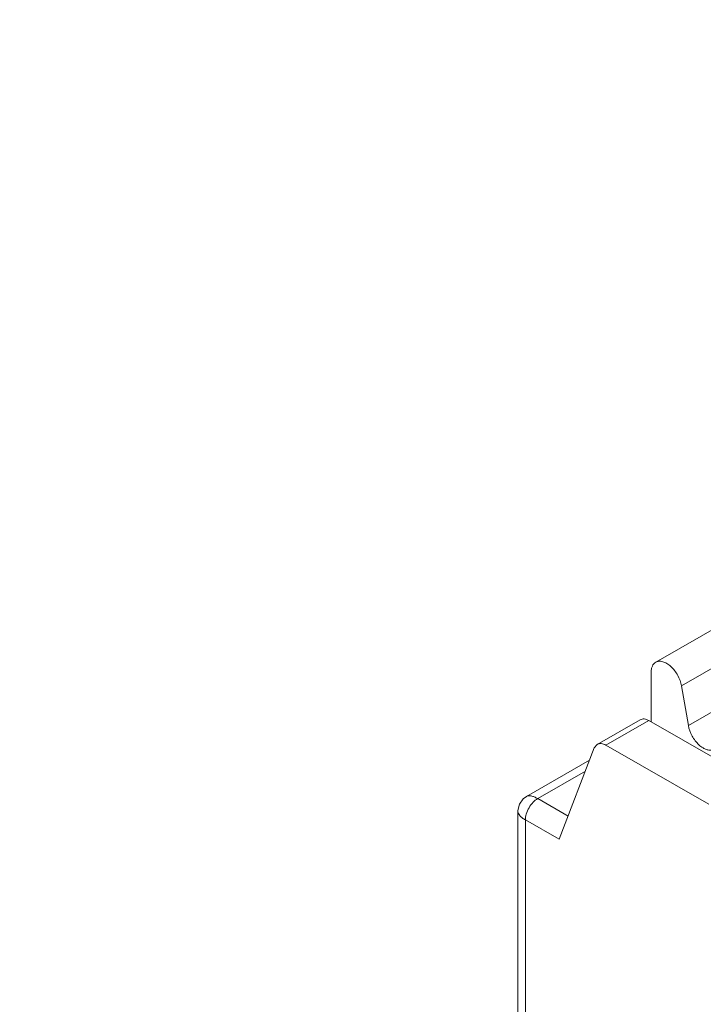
# Model space of a CAD drawing. Header units: centimetres. Extents: x -24.5 to 49.7, y -16.6 to 18.4.
# Tile 71 of 248: x -13.248 to -12.695, y -8.965 to -8.167. Entities that reach past the tile are written whole.
import ezdxf

# ---------------------------------------------------------------- set-up
doc = ezdxf.new("R2010")
doc.units = ezdxf.units.CM
doc.header["$MEASUREMENT"] = 0
doc.layers.add('layer 1', color=7, linetype='Continuous')

msp = doc.modelspace()

# ---------------------------------------------------------------- linework, layer by layer
at = {"layer": 'layer 1', "color": 1, "lineweight": 0}
msp.add_open_spline([(24.98821, 18.39808), (24.98821, 18.39808), (24.98821, -16.60193), (24.98821, -16.60193), (24.98821, -16.60193), (-24.51772, -16.60193), (-24.51772, -16.60193), (-24.51772, -16.60193), (-24.51772, 18.39808), (-24.51772, 18.39808), (-24.51772, 18.39808), (24.98821, 18.39808), (24.98821, 18.39808)], degree=3, knots=[0, 0, 0, 0, 0.25, 0.25, 0.25, 0.5, 0.5, 0.5, 0.75, 0.75, 0.75, 1, 1, 1, 1], dxfattribs=at)
at = {"layer": 'layer 1', "color": 5, "lineweight": 0}
msp.add_open_spline([(-23.26688, 17.18067), (-23.26688, 17.18067), (-23.26688, -15.60944), (-23.26688, -15.60944), (-23.26688, -15.60944), (23.98644, -15.60944), (23.98644, -15.60944)], degree=3, knots=[0, 0, 0, 0, 0.5, 0.5, 0.5, 1, 1, 1, 1], dxfattribs=at)
at = {"layer": 'layer 1', "lineweight": 9}
for points in [[(-15.1136, -11.88825), (-15.1136, -11.88825), (-7.7056, -7.63919), (-7.7056, -7.63919)], [(-7.69027, -7.64798), (-7.69027, -7.64798), (-15.09828, -11.89705), (-15.09828, -11.89705)], [(-15.01708, -11.94361), (-15.01708, -11.94361), (-7.61107, -7.6957), (-7.61107, -7.6957)], [(-7.57273, -7.75186), (-7.57273, -7.75186), (-14.96955, -11.9945), (-14.96955, -11.9945)], [(-14.93426, -12.08187), (-14.93426, -12.08187), (-7.53905, -7.84015), (-7.53905, -7.84015)], [(-14.9151, -12.1313), (-14.9151, -12.1313), (-7.52411, -7.89201), (-7.52411, -7.89201)], [(-14.88686, -12.20355), (-14.88686, -12.20355), (-7.54291, -7.99124), (-7.54291, -7.99124)], [(-7.53917, -8.00091), (-7.53917, -8.00091), (-14.88585, -12.2148), (-14.88585, -12.2148)], [(-14.88518, -12.22255), (-14.88518, -12.22255), (-7.53658, -8.00757), (-7.53658, -8.00757)], [(-14.88501, -12.22285), (-14.88501, -12.22285), (-7.53646, -8.0079), (-7.53646, -8.0079)], [(-14.81265, -12.49002), (-14.81265, -12.49002), (-7.43858, -8.26043), (-7.43858, -8.26043)], [(-14.88093, -12.56483), (-14.88093, -12.56483), (-7.42727, -8.28959), (-7.42727, -8.28959)], [(-7.42702, -8.29024), (-7.42702, -8.29024), (-14.88068, -12.56548), (-14.88068, -12.56548)], [(-14.87955, -12.56837), (-14.87955, -12.56837), (-7.4259, -8.29313), (-7.4259, -8.29313)], [(-7.42438, -8.29707), (-7.42438, -8.29707), (-14.87803, -12.5723), (-14.87803, -12.5723)], [(-14.86912, -12.59635), (-14.86912, -12.59635), (-7.41513, -8.32092), (-7.41513, -8.32092)], [(-7.40988, -8.33449), (-7.40988, -8.33449), (-14.86196, -12.60882), (-14.86196, -12.60882)], [(-14.75264, -12.64545), (-14.75264, -12.64545), (-7.37265, -8.41245), (-7.37265, -8.41245)], [(-14.73894, -12.65609), (-14.73894, -12.65609), (-7.3474, -8.41648), (-7.3474, -8.41648)], [(-7.30843, -8.44359), (-7.30843, -8.44359), (-14.70852, -12.68811), (-14.70852, -12.68811)], [(-14.69375, -12.71923), (-14.69375, -12.71923), (-7.29321, -8.47444), (-7.29321, -8.47444)], [(-7.28802, -8.48968), (-7.28802, -8.48968), (-14.69044, -12.73553), (-14.69044, -12.73553)], [(-12.73328, -8.68778), (-12.73328, -8.68778), (-12.59912, -8.61083), (-12.59912, -8.61083)], [(-14.68973, -12.87593), (-14.68973, -12.87593), (-7.28114, -8.62654), (-7.28114, -8.62654)], [(-12.57826, -8.62991), (-12.57826, -8.62991), (-12.71242, -8.70686), (-12.71242, -8.70686)], [(-7.28114, -8.64338), (-7.28114, -8.64338), (-14.68973, -12.89277), (-14.68973, -12.89277)], [(-12.70686, -8.73909), (-12.70686, -8.73909), (-12.5727, -8.66214), (-12.5727, -8.66214)], [(-14.68973, -12.93732), (-14.68973, -12.93732), (-7.29074, -8.69342), (-7.29074, -8.69342)], [(-12.73696, -8.73616), (-12.73696, -8.73616), (-12.73696, -8.69589), (-12.73696, -8.69589)], [(-12.71242, -8.70686), (-12.71242, -8.70686), (-12.70686, -8.73909), (-12.70686, -8.73909)], [(-14.68973, -12.96455), (-14.68973, -12.96455), (-7.30529, -8.72901), (-7.30529, -8.72901)], [(-12.7459, -8.73437), (-12.7459, -8.73437), (-12.78068, -8.75432), (-12.78068, -8.75432)], [(-12.7389, -8.73505), (-12.7389, -8.73505), (-12.77369, -8.755), (-12.77369, -8.755)], [(-12.65553, -8.78287), (-12.65553, -8.78287), (-12.7389, -8.73505), (-12.7389, -8.73505)], [(-12.81139, -8.83123), (-12.81139, -8.83123), (-12.78303, -8.75722), (-12.78303, -8.75722)], [(-12.78303, -8.75722), (-12.78303, -8.75722), (-12.78068, -8.75432), (-12.78068, -8.75432)], [(-12.77369, -8.755), (-12.77369, -8.755), (-12.6903, -8.80282), (-12.6903, -8.80282)], [(-12.78681, -8.76711), (-12.78681, -8.76711), (-12.83794, -8.79643), (-12.83794, -8.79643)], [(-12.79027, -8.77613), (-12.79027, -8.77613), (-12.82889, -8.79828), (-12.82889, -8.79828)], [(-12.82889, -8.79828), (-12.82889, -8.79828), (-12.80419, -8.81244), (-12.80419, -8.81244)], [(-12.84501, -8.80863), (-12.84501, -8.80863), (-12.84501, -9.03266), (-12.84501, -9.03266)], [(-12.81139, -8.83123), (-12.81139, -8.83123), (-12.83883, -8.81549), (-12.83883, -8.81549)], [(-12.83883, -8.81549), (-12.83883, -8.81549), (-12.83883, -9.02912), (-12.83883, -9.02912)]]:
    msp.add_open_spline(points, degree=3, dxfattribs=at)
for points, knots in [([(-12.73696, -8.69589), (-12.73696, -8.69499), (-12.73689, -8.6941), (-12.73673, -8.69321), (-12.73657, -8.69242), (-12.73635, -8.69164), (-12.73601, -8.6909), (-12.73571, -8.69024), (-12.73533, -8.68962), (-12.73485, -8.68907), (-12.7344, -8.68856), (-12.73387, -8.68812), (-12.73328, -8.68778)], [0, 0, 0, 0, 0.25, 0.25, 0.25, 0.5, 0.5, 0.5, 0.75, 0.75, 0.75, 1, 1, 1, 1]), ([(-12.73328, -8.68778), (-12.73249, -8.68733), (-12.73157, -8.68706), (-12.73065, -8.68698), (-12.72961, -8.6869), (-12.72858, -8.68704), (-12.72758, -8.68732), (-12.72643, -8.68765), (-12.72533, -8.68816), (-12.7243, -8.68877), (-12.72313, -8.68947), (-12.72205, -8.69031), (-12.72104, -8.69122), (-12.7188, -8.69327), (-12.71694, -8.69573), (-12.71547, -8.6984), (-12.71401, -8.70104), (-12.71292, -8.7039), (-12.71242, -8.70686)], [0, 0, 0, 0, 0.166667, 0.166667, 0.166667, 0.333333, 0.333333, 0.333333, 0.5, 0.5, 0.5, 0.666667, 0.666667, 0.666667, 0.833333, 0.833333, 0.833333, 1, 1, 1, 1]), ([(-12.7389, -8.73505), (-12.74006, -8.73439), (-12.74134, -8.73386), (-12.74268, -8.73375), (-12.74379, -8.73365), (-12.74495, -8.73383), (-12.7459, -8.73437)], [0, 0, 0, 0, 0.5, 0.5, 0.5, 1, 1, 1, 1]), ([(-12.70686, -8.73909), (-12.70635, -8.74205), (-12.70527, -8.74491), (-12.7038, -8.74755), (-12.70234, -8.75023), (-12.70047, -8.75268), (-12.69823, -8.75472), (-12.69723, -8.75565), (-12.69614, -8.75648), (-12.69497, -8.75718), (-12.69394, -8.7578), (-12.69285, -8.7583), (-12.69169, -8.75863), (-12.6907, -8.75891), (-12.68966, -8.75905), (-12.68863, -8.75897), (-12.6877, -8.75888), (-12.68678, -8.75862), (-12.68599, -8.75817)], [0, 0, 0, 0, 0.166667, 0.166667, 0.166667, 0.333333, 0.333333, 0.333333, 0.5, 0.5, 0.5, 0.666667, 0.666667, 0.666667, 0.833333, 0.833333, 0.833333, 1, 1, 1, 1]), ([(-12.78068, -8.75432), (-12.77973, -8.75378), (-12.77857, -8.7536), (-12.77747, -8.7537), (-12.77611, -8.75381), (-12.77484, -8.75434), (-12.77369, -8.755)], [0, 0, 0, 0, 0.5, 0.5, 0.5, 1, 1, 1, 1]), ([(-12.83792, -8.79642), (-12.83792, -8.79642), (-12.84068, -8.79849), (-12.84068, -8.79849), (-12.84068, -8.79849), (-12.84375, -8.80282), (-12.84375, -8.80282), (-12.84375, -8.80282), (-12.84498, -8.80797), (-12.84498, -8.80797), (-12.84498, -8.80797), (-12.84501, -8.80863), (-12.84501, -8.80863)], [0, 0, 0, 0, 0.25, 0.25, 0.25, 0.5, 0.5, 0.5, 0.75, 0.75, 0.75, 1, 1, 1, 1]), ([(-12.82889, -8.79828), (-12.82981, -8.79777), (-12.83075, -8.79729), (-12.83171, -8.79689), (-12.83251, -8.79656), (-12.83333, -8.79628), (-12.83421, -8.7961), (-12.83547, -8.79585), (-12.83685, -8.79581), (-12.83794, -8.79643)], [0, 0, 0, 0, 0.333333, 0.333333, 0.333333, 0.666667, 0.666667, 0.666667, 1, 1, 1, 1]), ([(-12.83883, -8.81549), (-12.83883, -8.81393), (-12.83856, -8.81236), (-12.83813, -8.81085), (-12.83761, -8.80904), (-12.83685, -8.80731), (-12.83592, -8.80568), (-12.83498, -8.80405), (-12.83386, -8.80254), (-12.83255, -8.80119), (-12.83146, -8.80006), (-12.83024, -8.79905), (-12.82889, -8.79828)], [0, 0, 0, 0, 0.25, 0.25, 0.25, 0.5, 0.5, 0.5, 0.75, 0.75, 0.75, 1, 1, 1, 1]), ([(-12.845, -8.80863), (-12.845, -8.80987), (-12.84427, -8.81104), (-12.84342, -8.812), (-12.84282, -8.81267), (-12.84217, -8.81323), (-12.84147, -8.81376), (-12.84063, -8.81439), (-12.83974, -8.81497), (-12.83883, -8.81549)], [0, 0, 0, 0, 0.333333, 0.333333, 0.333333, 0.666667, 0.666667, 0.666667, 1, 1, 1, 1])]:
    msp.add_open_spline(points, degree=3, knots=knots, dxfattribs=at)

doc.saveas('drawing.dxf')
